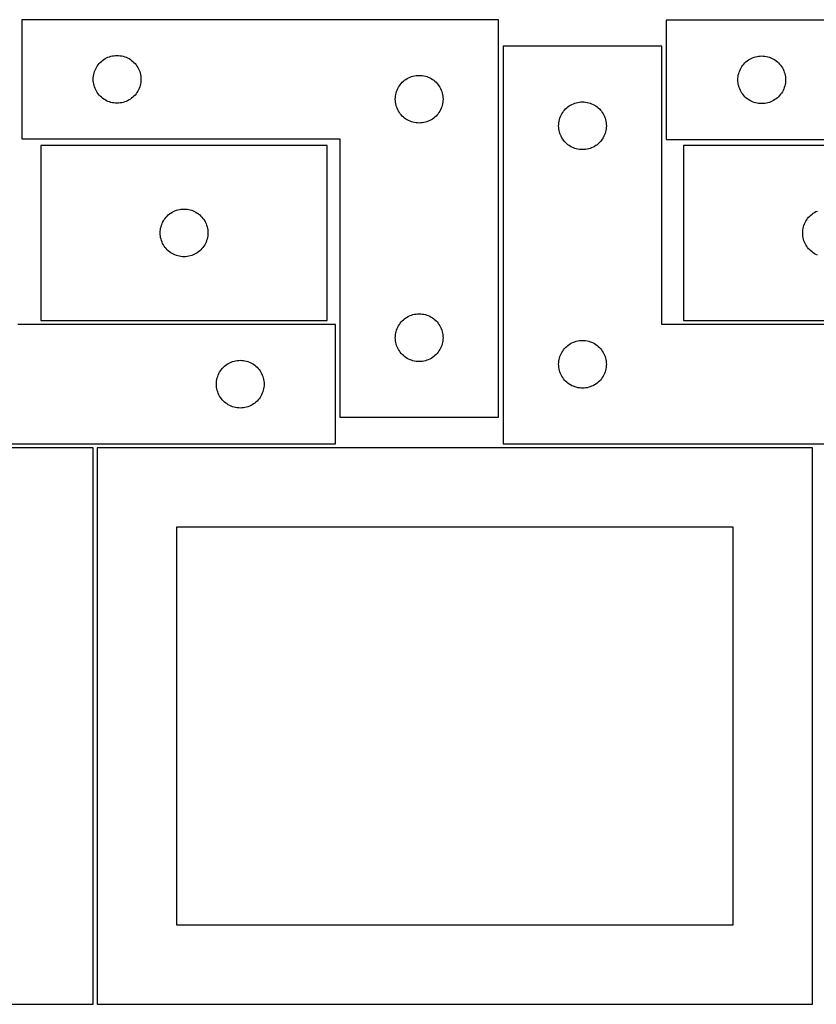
# Model space of a CAD drawing. Header units: millimetres. Extents: x 7 to 1243, y 7 to 2493.
# Tile 12 of 21: x 249 to 549, y 2122 to 2493. Entities that reach past the tile are written whole.
import ezdxf

# ---------------------------------------------------------------- set-up
doc = ezdxf.new("R2010")
doc.units = ezdxf.units.MM
doc.layers.add('CUT', color=7, linetype='CONTINUOUS', true_color=0x000000)

msp = doc.modelspace()

# ---------------------------------------------------------------- linework, layer by layer
at = {"layer": 'CUT'}
for p, q in [((429.563564, 2493.284947), (249.563564, 2493.284947)), ((249.563564, 2493.284947), (249.563564, 2448.284947)), ((429.563564, 2343.284947), (429.563564, 2493.284947)), ((672.840542, 2493.099888), (492.840542, 2493.099888)), ((492.840542, 2493.099888), (492.840542, 2448.099888)), ((491.20169, 2483.251496), (431.20169, 2483.251496)), ((431.20169, 2483.251496), (431.20169, 2333.251496)), ((491.20169, 2378.251496), (491.20169, 2483.251496)), ((280.084711, 2477.925127), (280.563432, 2478.268174)), ((280.563432, 2478.268174), (281.063564, 2478.579176)), ((281.063564, 2478.579176), (281.582966, 2478.856802)), ((281.582966, 2478.856802), (282.119413, 2479.099863)), ((282.119413, 2479.099863), (282.670609, 2479.307318)), ((282.670609, 2479.307318), (283.234193, 2479.478279)), ((283.234193, 2479.478279), (283.807751, 2479.612015)), ((283.807751, 2479.612015), (284.388828, 2479.707951)), ((284.388828, 2479.707951), (284.974936, 2479.765677)), ((284.974936, 2479.765677), (285.563564, 2479.784947)), ((285.563564, 2479.784947), (286.152192, 2479.765677)), ((286.152192, 2479.765677), (286.7383, 2479.707951)), ((286.7383, 2479.707951), (287.319377, 2479.612015)), ((287.319377, 2479.612015), (287.892936, 2479.478279)), ((287.892936, 2479.478279), (288.456519, 2479.307318)), ((288.456519, 2479.307318), (289.007715, 2479.099863)), ((289.007715, 2479.099863), (289.544162, 2478.856802)), ((289.544162, 2478.856802), (290.063564, 2478.579176)), ((290.063564, 2478.579176), (290.563696, 2478.268174)), ((290.563696, 2478.268174), (291.042417, 2477.925127)), ((523.84041, 2478.083115), (524.340542, 2478.394117)), ((524.340542, 2478.394117), (524.859943, 2478.671743)), ((524.859943, 2478.671743), (525.396391, 2478.914804)), ((525.396391, 2478.914804), (525.947586, 2479.12226)), ((525.947586, 2479.12226), (526.51117, 2479.293221)), ((526.51117, 2479.293221), (527.084729, 2479.426956)), ((527.084729, 2479.426956), (527.665806, 2479.522892)), ((527.665806, 2479.522892), (528.251913, 2479.580619)), ((528.251913, 2479.580619), (528.840542, 2479.599888)), ((528.840542, 2479.599888), (529.42917, 2479.580619)), ((529.42917, 2479.580619), (530.015277, 2479.522892)), ((530.015277, 2479.522892), (530.596355, 2479.426956)), ((530.596355, 2479.426956), (531.169913, 2479.293221)), ((531.169913, 2479.293221), (531.733497, 2479.12226)), ((531.733497, 2479.12226), (532.284693, 2478.914804)), ((532.284693, 2478.914804), (532.82114, 2478.671743)), ((532.82114, 2478.671743), (533.340542, 2478.394117)), ((533.340542, 2478.394117), (533.840674, 2478.083115)), ((277.248648, 2474.229098), (277.491709, 2474.765545)), ((277.491709, 2474.765545), (277.769335, 2475.284947)), ((277.769335, 2475.284947), (278.080338, 2475.785079)), ((278.080338, 2475.785079), (278.423384, 2476.2638)), ((278.423384, 2476.2638), (278.797006, 2476.719059)), ((278.797006, 2476.719059), (279.199603, 2477.148908)), ((279.199603, 2477.148908), (279.629452, 2477.551505)), ((279.629452, 2477.551505), (280.084711, 2477.925127)), ((291.042417, 2477.925127), (291.497676, 2477.551505)), ((291.497676, 2477.551505), (291.927525, 2477.148908)), ((291.927525, 2477.148908), (292.330122, 2476.719059)), ((292.330122, 2476.719059), (292.703744, 2476.2638)), ((292.703744, 2476.2638), (293.046791, 2475.785079)), ((293.046791, 2475.785079), (293.357793, 2475.284947)), ((293.357793, 2475.284947), (293.635419, 2474.765545)), ((293.635419, 2474.765545), (293.87848, 2474.229098)), ((520.525626, 2474.044039), (520.768687, 2474.580487)), ((520.768687, 2474.580487), (521.046313, 2475.099888)), ((521.046313, 2475.099888), (521.357315, 2475.600021)), ((521.357315, 2475.600021), (521.700362, 2476.078741)), ((521.700362, 2476.078741), (522.073983, 2476.534001)), ((522.073983, 2476.534001), (522.476581, 2476.963849)), ((522.476581, 2476.963849), (522.906429, 2477.366447)), ((522.906429, 2477.366447), (523.361689, 2477.740068)), ((523.361689, 2477.740068), (523.84041, 2478.083115)), ((533.840674, 2478.083115), (534.319394, 2477.740068)), ((534.319394, 2477.740068), (534.774654, 2477.366447)), ((534.774654, 2477.366447), (535.204503, 2476.963849)), ((535.204503, 2476.963849), (535.6071, 2476.534001)), ((535.6071, 2476.534001), (535.980722, 2476.078741)), ((535.980722, 2476.078741), (536.323768, 2475.600021)), ((536.323768, 2475.600021), (536.63477, 2475.099888)), ((536.63477, 2475.099888), (536.912396, 2474.580487)), ((536.912396, 2474.580487), (537.155457, 2474.044039)), ((276.563564, 2470.784947), (276.582834, 2471.373575)), ((276.582834, 2471.373575), (276.64056, 2471.959683)), ((276.64056, 2471.959683), (276.736497, 2472.54076)), ((276.736497, 2472.54076), (276.870232, 2473.114318)), ((276.870232, 2473.114318), (277.041193, 2473.677902)), ((277.041193, 2473.677902), (277.248648, 2474.229098)), ((293.87848, 2474.229098), (294.085935, 2473.677902)), ((294.085935, 2473.677902), (294.256897, 2473.114318)), ((294.256897, 2473.114318), (294.390632, 2472.54076)), ((294.390632, 2472.54076), (294.486568, 2471.959683)), ((294.486568, 2471.959683), (294.544294, 2471.373575)), ((294.544294, 2471.373575), (294.563564, 2470.784947)), ((394.563432, 2470.768174), (395.063564, 2471.079176)), ((395.063564, 2471.079176), (395.582966, 2471.356802)), ((395.582966, 2471.356802), (396.119413, 2471.599863)), ((396.119413, 2471.599863), (396.670609, 2471.807318)), ((396.670609, 2471.807318), (397.234193, 2471.978279)), ((397.234193, 2471.978279), (397.807751, 2472.112015)), ((397.807751, 2472.112015), (398.388828, 2472.207951)), ((398.388828, 2472.207951), (398.974936, 2472.265677)), ((398.974936, 2472.265677), (399.563564, 2472.284947)), ((399.563564, 2472.284947), (400.152192, 2472.265677)), ((400.152192, 2472.265677), (400.7383, 2472.207951)), ((400.7383, 2472.207951), (401.319377, 2472.112015)), ((401.319377, 2472.112015), (401.892936, 2471.978279)), ((401.892936, 2471.978279), (402.456519, 2471.807318)), ((402.456519, 2471.807318), (403.007715, 2471.599863)), ((403.007715, 2471.599863), (403.544162, 2471.356802)), ((403.544162, 2471.356802), (404.063564, 2471.079176)), ((404.063564, 2471.079176), (404.563696, 2470.768174)), ((519.840542, 2470.599888), (519.859811, 2471.188517)), ((519.859811, 2471.188517), (519.917538, 2471.774624)), ((519.917538, 2471.774624), (520.013474, 2472.355701)), ((520.013474, 2472.355701), (520.147209, 2472.92926)), ((520.147209, 2472.92926), (520.31817, 2473.492844)), ((520.31817, 2473.492844), (520.525626, 2474.044039)), ((537.155457, 2474.044039), (537.362913, 2473.492844)), ((537.362913, 2473.492844), (537.533874, 2472.92926)), ((537.533874, 2472.92926), (537.667609, 2472.355701)), ((537.667609, 2472.355701), (537.763545, 2471.774624)), ((537.763545, 2471.774624), (537.821272, 2471.188517)), ((537.821272, 2471.188517), (537.840542, 2470.599888)), ((276.582834, 2470.196319), (276.563564, 2470.784947)), ((276.64056, 2469.610211), (276.582834, 2470.196319)), ((276.736497, 2469.029134), (276.64056, 2469.610211)), ((276.870232, 2468.455576), (276.736497, 2469.029134)), ((277.041193, 2467.891992), (276.870232, 2468.455576)), ((277.248648, 2467.340796), (277.041193, 2467.891992)), ((277.491709, 2466.804349), (277.248648, 2467.340796)), ((293.87848, 2467.340796), (293.635419, 2466.804349)), ((294.085935, 2467.891992), (293.87848, 2467.340796)), ((294.256897, 2468.455576), (294.085935, 2467.891992)), ((294.390632, 2469.029134), (294.256897, 2468.455576)), ((294.486568, 2469.610211), (294.390632, 2469.029134)), ((294.544294, 2470.196319), (294.486568, 2469.610211)), ((294.563564, 2470.784947), (294.544294, 2470.196319)), ((391.248648, 2466.729098), (391.491709, 2467.265545)), ((391.491709, 2467.265545), (391.769335, 2467.784947)), ((391.769335, 2467.784947), (392.080338, 2468.285079)), ((392.080338, 2468.285079), (392.423384, 2468.7638)), ((392.423384, 2468.7638), (392.797006, 2469.219059)), ((392.797006, 2469.219059), (393.199603, 2469.648908)), ((393.199603, 2469.648908), (393.629452, 2470.051505)), ((393.629452, 2470.051505), (394.084711, 2470.425127)), ((394.084711, 2470.425127), (394.563432, 2470.768174)), ((404.563696, 2470.768174), (405.042417, 2470.425127)), ((405.042417, 2470.425127), (405.497676, 2470.051505)), ((405.497676, 2470.051505), (405.927525, 2469.648908)), ((405.927525, 2469.648908), (406.330122, 2469.219059)), ((406.330122, 2469.219059), (406.703744, 2468.7638)), ((406.703744, 2468.7638), (407.046791, 2468.285079)), ((407.046791, 2468.285079), (407.357793, 2467.784947)), ((407.357793, 2467.784947), (407.635419, 2467.265545)), ((407.635419, 2467.265545), (407.87848, 2466.729098)), ((519.859811, 2470.01126), (519.840542, 2470.599888)), ((519.917538, 2469.425153), (519.859811, 2470.01126)), ((520.013474, 2468.844076), (519.917538, 2469.425153)), ((520.147209, 2468.270517), (520.013474, 2468.844076)), ((520.31817, 2467.706933), (520.147209, 2468.270517)), ((520.525626, 2467.155738), (520.31817, 2467.706933)), ((520.768687, 2466.61929), (520.525626, 2467.155738)), ((537.155457, 2467.155738), (536.912396, 2466.61929)), ((537.362913, 2467.706933), (537.155457, 2467.155738)), ((537.533874, 2468.270517), (537.362913, 2467.706933)), ((537.667609, 2468.844076), (537.533874, 2468.270517)), ((537.763545, 2469.425153), (537.667609, 2468.844076)), ((537.821272, 2470.01126), (537.763545, 2469.425153)), ((537.840542, 2470.599888), (537.821272, 2470.01126)), ((277.769335, 2466.284947), (277.491709, 2466.804349)), ((278.080338, 2465.784815), (277.769335, 2466.284947)), ((278.423384, 2465.306094), (278.080338, 2465.784815)), ((278.797006, 2464.850835), (278.423384, 2465.306094)), ((279.199603, 2464.420986), (278.797006, 2464.850835)), ((279.629452, 2464.018389), (279.199603, 2464.420986)), ((280.084711, 2463.644767), (279.629452, 2464.018389)), ((280.563432, 2463.301721), (280.084711, 2463.644767)), ((291.042417, 2463.644767), (290.563696, 2463.301721)), ((291.497676, 2464.018389), (291.042417, 2463.644767)), ((291.927525, 2464.420986), (291.497676, 2464.018389)), ((292.330122, 2464.850835), (291.927525, 2464.420986)), ((292.703744, 2465.306094), (292.330122, 2464.850835)), ((293.046791, 2465.784815), (292.703744, 2465.306094)), ((293.357793, 2466.284947), (293.046791, 2465.784815)), ((293.635419, 2466.804349), (293.357793, 2466.284947)), ((390.563564, 2463.284947), (390.582834, 2463.873575)), ((390.582834, 2463.873575), (390.64056, 2464.459683)), ((390.64056, 2464.459683), (390.736497, 2465.04076)), ((390.736497, 2465.04076), (390.870232, 2465.614318)), ((390.870232, 2465.614318), (391.041193, 2466.177902)), ((391.041193, 2466.177902), (391.248648, 2466.729098)), ((407.87848, 2466.729098), (408.085935, 2466.177902)), ((408.085935, 2466.177902), (408.256897, 2465.614318)), ((408.256897, 2465.614318), (408.390632, 2465.04076)), ((408.390632, 2465.04076), (408.486568, 2464.459683)), ((408.486568, 2464.459683), (408.544294, 2463.873575)), ((408.544294, 2463.873575), (408.563564, 2463.284947)), ((521.046313, 2466.099888), (520.768687, 2466.61929)), ((521.357315, 2465.599756), (521.046313, 2466.099888)), ((521.700362, 2465.121036), (521.357315, 2465.599756)), ((522.073983, 2464.665776), (521.700362, 2465.121036)), ((522.476581, 2464.235927), (522.073983, 2464.665776)), ((522.906429, 2463.83333), (522.476581, 2464.235927)), ((523.361689, 2463.459708), (522.906429, 2463.83333)), ((523.84041, 2463.116662), (523.361689, 2463.459708)), ((534.319394, 2463.459708), (533.840674, 2463.116662)), ((534.774654, 2463.83333), (534.319394, 2463.459708)), ((535.204503, 2464.235927), (534.774654, 2463.83333)), ((535.6071, 2464.665776), (535.204503, 2464.235927)), ((535.980722, 2465.121036), (535.6071, 2464.665776)), ((536.323768, 2465.599756), (535.980722, 2465.121036)), ((536.63477, 2466.099888), (536.323768, 2465.599756)), ((536.912396, 2466.61929), (536.63477, 2466.099888)), ((281.063564, 2462.990718), (280.563432, 2463.301721)), ((281.582966, 2462.713092), (281.063564, 2462.990718)), ((282.119413, 2462.470031), (281.582966, 2462.713092)), ((282.670609, 2462.262576), (282.119413, 2462.470031)), ((283.234193, 2462.091615), (282.670609, 2462.262576)), ((283.807751, 2461.957879), (283.234193, 2462.091615)), ((284.388828, 2461.861943), (283.807751, 2461.957879)), ((284.974936, 2461.804217), (284.388828, 2461.861943)), ((285.563564, 2461.784947), (284.974936, 2461.804217)), ((286.152192, 2461.804217), (285.563564, 2461.784947)), ((286.7383, 2461.861943), (286.152192, 2461.804217)), ((287.319377, 2461.957879), (286.7383, 2461.861943)), ((287.892936, 2462.091615), (287.319377, 2461.957879)), ((288.456519, 2462.262576), (287.892936, 2462.091615)), ((289.007715, 2462.470031), (288.456519, 2462.262576)), ((289.544162, 2462.713092), (289.007715, 2462.470031)), ((290.063564, 2462.990718), (289.544162, 2462.713092)), ((290.563696, 2463.301721), (290.063564, 2462.990718)), ((390.582834, 2462.696319), (390.563564, 2463.284947)), ((390.64056, 2462.110211), (390.582834, 2462.696319)), ((390.736497, 2461.529134), (390.64056, 2462.110211)), ((390.870232, 2460.955576), (390.736497, 2461.529134)), ((391.041193, 2460.391992), (390.870232, 2460.955576)), ((391.248648, 2459.840796), (391.041193, 2460.391992)), ((391.491709, 2459.304349), (391.248648, 2459.840796)), ((407.87848, 2459.840796), (407.635419, 2459.304349)), ((408.085935, 2460.391992), (407.87848, 2459.840796)), ((408.256897, 2460.955576), (408.085935, 2460.391992)), ((408.390632, 2461.529134), (408.256897, 2460.955576)), ((408.486568, 2462.110211), (408.390632, 2461.529134)), ((408.544294, 2462.696319), (408.486568, 2462.110211)), ((408.563564, 2463.284947), (408.544294, 2462.696319)), ((454.837729, 2459.615457), (455.267577, 2460.018054)), ((455.267577, 2460.018054), (455.722837, 2460.391676)), ((455.722837, 2460.391676), (456.201558, 2460.734723)), ((456.201558, 2460.734723), (456.70169, 2461.045725)), ((456.70169, 2461.045725), (457.221092, 2461.323351)), ((457.221092, 2461.323351), (457.757539, 2461.566412)), ((457.757539, 2461.566412), (458.308735, 2461.773867)), ((458.308735, 2461.773867), (458.872318, 2461.944829)), ((458.872318, 2461.944829), (459.445877, 2462.078564)), ((459.445877, 2462.078564), (460.026954, 2462.1745)), ((460.026954, 2462.1745), (460.613062, 2462.232227)), ((460.613062, 2462.232227), (461.20169, 2462.251496)), ((461.20169, 2462.251496), (461.790318, 2462.232227)), ((461.790318, 2462.232227), (462.376425, 2462.1745)), ((462.376425, 2462.1745), (462.957503, 2462.078564)), ((462.957503, 2462.078564), (463.531061, 2461.944829)), ((463.531061, 2461.944829), (464.094645, 2461.773867)), ((464.094645, 2461.773867), (464.645841, 2461.566412)), ((464.645841, 2461.566412), (465.182288, 2461.323351)), ((465.182288, 2461.323351), (465.70169, 2461.045725)), ((465.70169, 2461.045725), (466.201822, 2460.734723)), ((466.201822, 2460.734723), (466.680543, 2460.391676)), ((466.680543, 2460.391676), (467.135802, 2460.018054)), ((467.135802, 2460.018054), (467.565651, 2459.615457)), ((524.340542, 2462.80566), (523.84041, 2463.116662)), ((524.859943, 2462.528034), (524.340542, 2462.80566)), ((525.396391, 2462.284973), (524.859943, 2462.528034)), ((525.947586, 2462.077517), (525.396391, 2462.284973)), ((526.51117, 2461.906556), (525.947586, 2462.077517)), ((527.084729, 2461.772821), (526.51117, 2461.906556)), ((527.665806, 2461.676885), (527.084729, 2461.772821)), ((528.251913, 2461.619158), (527.665806, 2461.676885)), ((528.840542, 2461.599888), (528.251913, 2461.619158)), ((529.42917, 2461.619158), (528.840542, 2461.599888)), ((530.015277, 2461.676885), (529.42917, 2461.619158)), ((530.596355, 2461.772821), (530.015277, 2461.676885)), ((531.169913, 2461.906556), (530.596355, 2461.772821)), ((531.733497, 2462.077517), (531.169913, 2461.906556)), ((532.284693, 2462.284973), (531.733497, 2462.077517)), ((532.82114, 2462.528034), (532.284693, 2462.284973)), ((533.340542, 2462.80566), (532.82114, 2462.528034)), ((533.840674, 2463.116662), (533.340542, 2462.80566)), ((391.769335, 2458.784947), (391.491709, 2459.304349)), ((392.080338, 2458.284815), (391.769335, 2458.784947)), ((392.423384, 2457.806094), (392.080338, 2458.284815)), ((392.797006, 2457.350835), (392.423384, 2457.806094)), ((393.199603, 2456.920986), (392.797006, 2457.350835)), ((393.629452, 2456.518389), (393.199603, 2456.920986)), ((394.084711, 2456.144767), (393.629452, 2456.518389)), ((394.563432, 2455.801721), (394.084711, 2456.144767)), ((405.042417, 2456.144767), (404.563696, 2455.801721)), ((405.497676, 2456.518389), (405.042417, 2456.144767)), ((405.927525, 2456.920986), (405.497676, 2456.518389)), ((406.330122, 2457.350835), (405.927525, 2456.920986)), ((406.703744, 2457.806094), (406.330122, 2457.350835)), ((407.046791, 2458.284815), (406.703744, 2457.806094)), ((407.357793, 2458.784947), (407.046791, 2458.284815)), ((407.635419, 2459.304349), (407.357793, 2458.784947)), ((452.508357, 2455.580868), (452.679319, 2456.144451)), ((452.679319, 2456.144451), (452.886774, 2456.695647)), ((452.886774, 2456.695647), (453.129835, 2457.232094)), ((453.129835, 2457.232094), (453.407461, 2457.751496)), ((453.407461, 2457.751496), (453.718463, 2458.251628)), ((453.718463, 2458.251628), (454.06151, 2458.730349)), ((454.06151, 2458.730349), (454.435131, 2459.185609)), ((454.435131, 2459.185609), (454.837729, 2459.615457)), ((467.565651, 2459.615457), (467.968248, 2459.185609)), ((467.968248, 2459.185609), (468.34187, 2458.730349)), ((468.34187, 2458.730349), (468.684916, 2458.251628)), ((468.684916, 2458.251628), (468.995918, 2457.751496)), ((468.995918, 2457.751496), (469.273544, 2457.232094)), ((469.273544, 2457.232094), (469.516606, 2456.695647)), ((469.516606, 2456.695647), (469.724061, 2456.144451)), ((469.724061, 2456.144451), (469.895022, 2455.580868)), ((395.063564, 2455.490718), (394.563432, 2455.801721)), ((395.582966, 2455.213092), (395.063564, 2455.490718)), ((396.119413, 2454.970031), (395.582966, 2455.213092)), ((396.670609, 2454.762576), (396.119413, 2454.970031)), ((397.234193, 2454.591615), (396.670609, 2454.762576)), ((397.807751, 2454.457879), (397.234193, 2454.591615)), ((398.388828, 2454.361943), (397.807751, 2454.457879)), ((398.974936, 2454.304217), (398.388828, 2454.361943)), ((399.563564, 2454.284947), (398.974936, 2454.304217)), ((400.152192, 2454.304217), (399.563564, 2454.284947)), ((400.7383, 2454.361943), (400.152192, 2454.304217)), ((401.319377, 2454.457879), (400.7383, 2454.361943)), ((401.892936, 2454.591615), (401.319377, 2454.457879)), ((402.456519, 2454.762576), (401.892936, 2454.591615)), ((403.007715, 2454.970031), (402.456519, 2454.762576)), ((403.544162, 2455.213092), (403.007715, 2454.970031)), ((404.063564, 2455.490718), (403.544162, 2455.213092)), ((404.563696, 2455.801721), (404.063564, 2455.490718)), ((452.20169, 2453.251496), (452.220959, 2453.840124)), ((452.220959, 2452.662868), (452.20169, 2453.251496)), ((452.220959, 2453.840124), (452.278686, 2454.426232)), ((452.278686, 2452.07676), (452.220959, 2452.662868)), ((452.278686, 2454.426232), (452.374622, 2455.007309)), ((452.374622, 2455.007309), (452.508357, 2455.580868)), ((469.895022, 2455.580868), (470.028757, 2455.007309)), ((470.028757, 2455.007309), (470.124693, 2454.426232)), ((470.124693, 2454.426232), (470.18242, 2453.840124)), ((470.18242, 2452.662868), (470.124693, 2452.07676)), ((470.18242, 2453.840124), (470.20169, 2453.251496)), ((470.20169, 2453.251496), (470.18242, 2452.662868)), ((452.374622, 2451.495683), (452.278686, 2452.07676)), ((452.508357, 2450.922125), (452.374622, 2451.495683)), ((452.679319, 2450.358541), (452.508357, 2450.922125)), ((452.886774, 2449.807345), (452.679319, 2450.358541)), ((453.129835, 2449.270898), (452.886774, 2449.807345)), ((453.407461, 2448.751496), (453.129835, 2449.270898)), ((453.718463, 2448.251364), (453.407461, 2448.751496)), ((468.995918, 2448.751496), (468.684916, 2448.251364)), ((469.273544, 2449.270898), (468.995918, 2448.751496)), ((469.516606, 2449.807345), (469.273544, 2449.270898)), ((469.724061, 2450.358541), (469.516606, 2449.807345)), ((469.895022, 2450.922125), (469.724061, 2450.358541)), ((470.028757, 2451.495683), (469.895022, 2450.922125)), ((470.124693, 2452.07676), (470.028757, 2451.495683)), ((249.563564, 2448.284947), (369.563564, 2448.284947)), ((364.827786, 2445.833286), (256.827786, 2445.833286)), ((256.827786, 2445.833286), (256.827786, 2379.833286)), ((364.827786, 2379.833286), (364.827786, 2445.833286)), ((369.563564, 2448.284947), (369.563564, 2343.284947)), ((454.06151, 2447.772643), (453.718463, 2448.251364)), ((454.435131, 2447.317384), (454.06151, 2447.772643)), ((454.837729, 2446.887535), (454.435131, 2447.317384)), ((455.267577, 2446.484938), (454.837729, 2446.887535)), ((455.722837, 2446.111316), (455.267577, 2446.484938)), ((456.201558, 2445.76827), (455.722837, 2446.111316)), ((456.70169, 2445.457268), (456.201558, 2445.76827)), ((457.221092, 2445.179642), (456.70169, 2445.457268)), ((457.757539, 2444.93658), (457.221092, 2445.179642)), ((458.308735, 2444.729125), (457.757539, 2444.93658)), ((464.645841, 2444.93658), (464.094645, 2444.729125)), ((465.182288, 2445.179642), (464.645841, 2444.93658)), ((465.70169, 2445.457268), (465.182288, 2445.179642)), ((466.201822, 2445.76827), (465.70169, 2445.457268)), ((466.680543, 2446.111316), (466.201822, 2445.76827)), ((467.135802, 2446.484938), (466.680543, 2446.111316)), ((467.565651, 2446.887535), (467.135802, 2446.484938)), ((467.968248, 2447.317384), (467.565651, 2446.887535)), ((468.34187, 2447.772643), (467.968248, 2447.317384)), ((468.684916, 2448.251364), (468.34187, 2447.772643)), ((492.840542, 2448.099888), (612.840542, 2448.099888)), ((607.300688, 2445.776155), (499.300688, 2445.776155)), ((499.300688, 2445.776155), (499.300688, 2379.776155)), ((458.872318, 2444.558164), (458.308735, 2444.729125)), ((459.445877, 2444.424429), (458.872318, 2444.558164)), ((460.026954, 2444.328492), (459.445877, 2444.424429)), ((460.613062, 2444.270766), (460.026954, 2444.328492)), ((461.20169, 2444.251496), (460.613062, 2444.270766)), ((461.790318, 2444.270766), (461.20169, 2444.251496)), ((462.376425, 2444.328492), (461.790318, 2444.270766)), ((462.957503, 2444.424429), (462.376425, 2444.328492)), ((463.531061, 2444.558164), (462.957503, 2444.424429)), ((464.094645, 2444.729125), (463.531061, 2444.558164)), ((304.061228, 2418.767399), (304.463825, 2419.197247)), ((304.463825, 2419.197247), (304.893674, 2419.599845)), ((304.893674, 2419.599845), (305.348933, 2419.973466)), ((305.348933, 2419.973466), (305.827654, 2420.316513)), ((305.827654, 2420.316513), (306.327786, 2420.627515)), ((306.327786, 2420.627515), (306.847188, 2420.905141)), ((306.847188, 2420.905141), (307.383635, 2421.148202)), ((307.383635, 2421.148202), (307.934831, 2421.355658)), ((307.934831, 2421.355658), (308.498415, 2421.526619)), ((308.498415, 2421.526619), (309.071973, 2421.660354)), ((309.071973, 2421.660354), (309.653051, 2421.75629)), ((309.653051, 2421.75629), (310.239158, 2421.814017)), ((310.239158, 2421.814017), (310.827786, 2421.833286)), ((310.827786, 2421.833286), (311.416414, 2421.814017)), ((311.416414, 2421.814017), (312.002522, 2421.75629)), ((312.002522, 2421.75629), (312.583599, 2421.660354)), ((312.583599, 2421.660354), (313.157158, 2421.526619)), ((313.157158, 2421.526619), (313.720741, 2421.355658)), ((313.720741, 2421.355658), (314.271937, 2421.148202)), ((314.271937, 2421.148202), (314.808384, 2420.905141)), ((314.808384, 2420.905141), (315.327786, 2420.627515)), ((315.327786, 2420.627515), (315.827918, 2420.316513)), ((315.827918, 2420.316513), (316.306639, 2419.973466)), ((316.306639, 2419.973466), (316.761899, 2419.599845)), ((316.761899, 2419.599845), (317.191747, 2419.197247)), ((317.191747, 2419.197247), (317.594345, 2418.767399)), ((546.53413, 2418.710267), (546.936727, 2419.140116)), ((546.936727, 2419.140116), (547.366576, 2419.542713)), ((547.366576, 2419.542713), (547.821836, 2419.916335)), ((547.821836, 2419.916335), (548.300556, 2420.259381)), ((548.300556, 2420.259381), (548.800688, 2420.570383)), ((548.800688, 2420.570383), (549.32009, 2420.848009)), ((549.32009, 2420.848009), (549.856538, 2421.09107)), ((302.000719, 2414.589099), (302.134454, 2415.162658)), ((302.134454, 2415.162658), (302.305415, 2415.726242)), ((302.305415, 2415.726242), (302.51287, 2416.277437)), ((302.51287, 2416.277437), (302.755932, 2416.813885)), ((302.755932, 2416.813885), (303.033558, 2417.333286)), ((303.033558, 2417.333286), (303.34456, 2417.833419)), ((303.34456, 2417.833419), (303.687606, 2418.312139)), ((303.687606, 2418.312139), (304.061228, 2418.767399)), ((317.594345, 2418.767399), (317.967966, 2418.312139)), ((317.967966, 2418.312139), (318.311013, 2417.833419)), ((318.311013, 2417.833419), (318.622015, 2417.333286)), ((318.622015, 2417.333286), (318.899641, 2416.813885)), ((318.899641, 2416.813885), (319.142702, 2416.277437)), ((319.142702, 2416.277437), (319.350157, 2415.726242)), ((319.350157, 2415.726242), (319.521119, 2415.162658)), ((319.521119, 2415.162658), (319.654854, 2414.589099)), ((544.473621, 2414.531967), (544.607356, 2415.105526)), ((544.607356, 2415.105526), (544.778317, 2415.66911)), ((544.778317, 2415.66911), (544.985773, 2416.220305)), ((544.985773, 2416.220305), (545.228834, 2416.756753)), ((545.228834, 2416.756753), (545.50646, 2417.276155)), ((545.50646, 2417.276155), (545.817462, 2417.776287)), ((545.817462, 2417.776287), (546.160508, 2418.255007)), ((546.160508, 2418.255007), (546.53413, 2418.710267)), ((301.827786, 2412.833286), (301.847056, 2413.421915)), ((301.847056, 2412.244658), (301.827786, 2412.833286)), ((301.847056, 2413.421915), (301.904783, 2414.008022)), ((301.904783, 2411.658551), (301.847056, 2412.244658)), ((301.904783, 2414.008022), (302.000719, 2414.589099)), ((302.000719, 2411.077474), (301.904783, 2411.658551)), ((319.654854, 2414.589099), (319.75079, 2414.008022)), ((319.75079, 2411.658551), (319.654854, 2411.077474)), ((319.75079, 2414.008022), (319.808517, 2413.421915)), ((319.808517, 2412.244658), (319.75079, 2411.658551)), ((319.808517, 2413.421915), (319.827786, 2412.833286)), ((319.827786, 2412.833286), (319.808517, 2412.244658)), ((544.300688, 2412.776155), (544.319958, 2413.364783)), ((544.319958, 2412.187526), (544.300688, 2412.776155)), ((544.319958, 2413.364783), (544.377685, 2413.95089)), ((544.377685, 2411.601419), (544.319958, 2412.187526)), ((544.377685, 2413.95089), (544.473621, 2414.531967)), ((544.473621, 2411.020342), (544.377685, 2411.601419)), ((302.134454, 2410.503915), (302.000719, 2411.077474)), ((302.305415, 2409.940331), (302.134454, 2410.503915)), ((302.51287, 2409.389136), (302.305415, 2409.940331)), ((302.755932, 2408.852688), (302.51287, 2409.389136)), ((303.033558, 2408.333286), (302.755932, 2408.852688)), ((303.34456, 2407.833154), (303.033558, 2408.333286)), ((303.687606, 2407.354434), (303.34456, 2407.833154)), ((318.311013, 2407.833154), (317.967966, 2407.354434)), ((318.622015, 2408.333286), (318.311013, 2407.833154)), ((318.899641, 2408.852688), (318.622015, 2408.333286)), ((319.142702, 2409.389136), (318.899641, 2408.852688)), ((319.350157, 2409.940331), (319.142702, 2409.389136)), ((319.521119, 2410.503915), (319.350157, 2409.940331)), ((319.654854, 2411.077474), (319.521119, 2410.503915)), ((544.607356, 2410.446783), (544.473621, 2411.020342)), ((544.778317, 2409.883199), (544.607356, 2410.446783)), ((544.985773, 2409.332004), (544.778317, 2409.883199)), ((545.228834, 2408.795556), (544.985773, 2409.332004)), ((545.50646, 2408.276155), (545.228834, 2408.795556)), ((545.817462, 2407.776022), (545.50646, 2408.276155)), ((546.160508, 2407.297302), (545.817462, 2407.776022)), ((304.061228, 2406.899174), (303.687606, 2407.354434)), ((304.463825, 2406.469325), (304.061228, 2406.899174)), ((304.893674, 2406.066728), (304.463825, 2406.469325)), ((305.348933, 2405.693106), (304.893674, 2406.066728)), ((305.827654, 2405.35006), (305.348933, 2405.693106)), ((306.327786, 2405.039058), (305.827654, 2405.35006)), ((306.847188, 2404.761432), (306.327786, 2405.039058)), ((307.383635, 2404.518371), (306.847188, 2404.761432)), ((307.934831, 2404.310915), (307.383635, 2404.518371)), ((308.498415, 2404.139954), (307.934831, 2404.310915)), ((309.071973, 2404.006219), (308.498415, 2404.139954)), ((309.653051, 2403.910283), (309.071973, 2404.006219)), ((312.583599, 2404.006219), (312.002522, 2403.910283)), ((313.157158, 2404.139954), (312.583599, 2404.006219)), ((313.720741, 2404.310915), (313.157158, 2404.139954)), ((314.271937, 2404.518371), (313.720741, 2404.310915)), ((314.808384, 2404.761432), (314.271937, 2404.518371)), ((315.327786, 2405.039058), (314.808384, 2404.761432)), ((315.827918, 2405.35006), (315.327786, 2405.039058)), ((316.306639, 2405.693106), (315.827918, 2405.35006)), ((316.761899, 2406.066728), (316.306639, 2405.693106)), ((317.191747, 2406.469325), (316.761899, 2406.066728)), ((317.594345, 2406.899174), (317.191747, 2406.469325)), ((317.967966, 2407.354434), (317.594345, 2406.899174)), ((546.53413, 2406.842042), (546.160508, 2407.297302)), ((546.936727, 2406.412193), (546.53413, 2406.842042)), ((547.366576, 2406.009596), (546.936727, 2406.412193)), ((547.821836, 2405.635974), (547.366576, 2406.009596)), ((548.300556, 2405.292928), (547.821836, 2405.635974)), ((548.800688, 2404.981926), (548.300556, 2405.292928)), ((549.32009, 2404.7043), (548.800688, 2404.981926)), ((549.856538, 2404.461239), (549.32009, 2404.7043)), ((310.239158, 2403.852556), (309.653051, 2403.910283)), ((310.827786, 2403.833286), (310.239158, 2403.852556)), ((311.416414, 2403.852556), (310.827786, 2403.833286)), ((312.002522, 2403.910283), (311.416414, 2403.852556)), ((396.119413, 2381.599863), (396.670609, 2381.807318)), ((396.670609, 2381.807318), (397.234193, 2381.978279)), ((397.234193, 2381.978279), (397.807751, 2382.112015)), ((397.807751, 2382.112015), (398.388828, 2382.207951)), ((398.388828, 2382.207951), (398.974936, 2382.265677)), ((398.974936, 2382.265677), (399.563564, 2382.284947)), ((399.563564, 2382.284947), (400.152192, 2382.265677)), ((400.152192, 2382.265677), (400.7383, 2382.207951)), ((400.7383, 2382.207951), (401.319377, 2382.112015)), ((401.319377, 2382.112015), (401.892936, 2381.978279)), ((401.892936, 2381.978279), (402.456519, 2381.807318)), ((402.456519, 2381.807318), (403.007715, 2381.599863)), ((368.041961, 2378.251496), (248.041961, 2378.251496)), ((256.827786, 2379.833286), (364.827786, 2379.833286)), ((368.041961, 2333.251496), (368.041961, 2378.251496)), ((391.769335, 2377.784947), (392.080338, 2378.285079)), ((392.080338, 2378.285079), (392.423384, 2378.7638)), ((392.423384, 2378.7638), (392.797006, 2379.219059)), ((392.797006, 2379.219059), (393.199603, 2379.648908)), ((393.199603, 2379.648908), (393.629452, 2380.051505)), ((393.629452, 2380.051505), (394.084711, 2380.425127)), ((394.084711, 2380.425127), (394.563432, 2380.768174)), ((394.563432, 2380.768174), (395.063564, 2381.079176)), ((395.063564, 2381.079176), (395.582966, 2381.356802)), ((395.582966, 2381.356802), (396.119413, 2381.599863)), ((403.007715, 2381.599863), (403.544162, 2381.356802)), ((403.544162, 2381.356802), (404.063564, 2381.079176)), ((404.063564, 2381.079176), (404.563696, 2380.768174)), ((404.563696, 2380.768174), (405.042417, 2380.425127)), ((405.042417, 2380.425127), (405.497676, 2380.051505)), ((405.497676, 2380.051505), (405.927525, 2379.648908)), ((405.927525, 2379.648908), (406.330122, 2379.219059)), ((406.330122, 2379.219059), (406.703744, 2378.7638)), ((406.703744, 2378.7638), (407.046791, 2378.285079)), ((407.046791, 2378.285079), (407.357793, 2377.784947)), ((611.20169, 2378.251496), (491.20169, 2378.251496)), ((499.300688, 2379.776155), (607.300688, 2379.776155)), ((390.582834, 2373.873575), (390.64056, 2374.459683)), ((390.64056, 2374.459683), (390.736497, 2375.04076)), ((390.736497, 2375.04076), (390.870232, 2375.614318)), ((390.870232, 2375.614318), (391.041193, 2376.177902)), ((391.041193, 2376.177902), (391.248648, 2376.729098)), ((391.248648, 2376.729098), (391.491709, 2377.265545)), ((391.491709, 2377.265545), (391.769335, 2377.784947)), ((407.357793, 2377.784947), (407.635419, 2377.265545)), ((407.635419, 2377.265545), (407.87848, 2376.729098)), ((407.87848, 2376.729098), (408.085935, 2376.177902)), ((408.085935, 2376.177902), (408.256897, 2375.614318)), ((408.256897, 2375.614318), (408.390632, 2375.04076)), ((408.390632, 2375.04076), (408.486568, 2374.459683)), ((408.486568, 2374.459683), (408.544294, 2373.873575)), ((390.563564, 2373.284947), (390.582834, 2373.873575)), ((390.582834, 2372.696319), (390.563564, 2373.284947)), ((390.64056, 2372.110211), (390.582834, 2372.696319)), ((390.736497, 2371.529134), (390.64056, 2372.110211)), ((390.870232, 2370.955576), (390.736497, 2371.529134)), ((391.041193, 2370.391992), (390.870232, 2370.955576)), ((408.256897, 2370.955576), (408.085935, 2370.391992)), ((408.390632, 2371.529134), (408.256897, 2370.955576)), ((408.486568, 2372.110211), (408.390632, 2371.529134)), ((408.544294, 2372.696319), (408.486568, 2372.110211)), ((408.544294, 2373.873575), (408.563564, 2373.284947)), ((408.563564, 2373.284947), (408.544294, 2372.696319)), ((455.722837, 2370.391676), (456.201558, 2370.734723)), ((456.201558, 2370.734723), (456.70169, 2371.045725)), ((456.70169, 2371.045725), (457.221092, 2371.323351)), ((457.221092, 2371.323351), (457.757539, 2371.566412)), ((457.757539, 2371.566412), (458.308735, 2371.773867)), ((458.308735, 2371.773867), (458.872318, 2371.944829)), ((458.872318, 2371.944829), (459.445877, 2372.078564)), ((459.445877, 2372.078564), (460.026954, 2372.1745)), ((460.026954, 2372.1745), (460.613062, 2372.232227)), ((460.613062, 2372.232227), (461.20169, 2372.251496)), ((461.20169, 2372.251496), (461.790318, 2372.232227)), ((461.790318, 2372.232227), (462.376425, 2372.1745)), ((462.376425, 2372.1745), (462.957503, 2372.078564)), ((462.957503, 2372.078564), (463.531061, 2371.944829)), ((463.531061, 2371.944829), (464.094645, 2371.773867)), ((464.094645, 2371.773867), (464.645841, 2371.566412)), ((464.645841, 2371.566412), (465.182288, 2371.323351)), ((465.182288, 2371.323351), (465.70169, 2371.045725)), ((465.70169, 2371.045725), (466.201822, 2370.734723)), ((466.201822, 2370.734723), (466.680543, 2370.391676)), ((391.248648, 2369.840796), (391.041193, 2370.391992)), ((391.491709, 2369.304349), (391.248648, 2369.840796)), ((391.769335, 2368.784947), (391.491709, 2369.304349)), ((392.080338, 2368.284815), (391.769335, 2368.784947)), ((392.423384, 2367.806094), (392.080338, 2368.284815)), ((392.797006, 2367.350835), (392.423384, 2367.806094)), ((393.199603, 2366.920986), (392.797006, 2367.350835)), ((393.629452, 2366.518389), (393.199603, 2366.920986)), ((405.927525, 2366.920986), (405.497676, 2366.518389)), ((406.330122, 2367.350835), (405.927525, 2366.920986)), ((406.703744, 2367.806094), (406.330122, 2367.350835)), ((407.046791, 2368.284815), (406.703744, 2367.806094)), ((407.357793, 2368.784947), (407.046791, 2368.284815)), ((407.635419, 2369.304349), (407.357793, 2368.784947)), ((407.87848, 2369.840796), (407.635419, 2369.304349)), ((408.085935, 2370.391992), (407.87848, 2369.840796)), ((452.886774, 2366.695647), (453.129835, 2367.232094)), ((453.129835, 2367.232094), (453.407461, 2367.751496)), ((453.407461, 2367.751496), (453.718463, 2368.251628)), ((453.718463, 2368.251628), (454.06151, 2368.730349)), ((454.06151, 2368.730349), (454.435131, 2369.185609)), ((454.435131, 2369.185609), (454.837729, 2369.615457)), ((454.837729, 2369.615457), (455.267577, 2370.018054)), ((455.267577, 2370.018054), (455.722837, 2370.391676)), ((466.680543, 2370.391676), (467.135802, 2370.018054)), ((467.135802, 2370.018054), (467.565651, 2369.615457)), ((467.565651, 2369.615457), (467.968248, 2369.185609)), ((467.968248, 2369.185609), (468.34187, 2368.730349)), ((468.34187, 2368.730349), (468.684916, 2368.251628)), ((468.684916, 2368.251628), (468.995918, 2367.751496)), ((468.995918, 2367.751496), (469.273544, 2367.232094)), ((469.273544, 2367.232094), (469.516606, 2366.695647)), ((326.563108, 2362.891676), (327.041829, 2363.234723)), ((327.041829, 2363.234723), (327.541961, 2363.545725)), ((327.541961, 2363.545725), (328.061363, 2363.823351)), ((328.061363, 2363.823351), (328.59781, 2364.066412)), ((328.59781, 2364.066412), (329.149006, 2364.273867)), ((329.149006, 2364.273867), (329.712589, 2364.444829)), ((329.712589, 2364.444829), (330.286148, 2364.578564)), ((330.286148, 2364.578564), (330.867225, 2364.6745)), ((330.867225, 2364.6745), (331.453333, 2364.732227)), ((331.453333, 2364.732227), (332.041961, 2364.751496)), ((332.041961, 2364.751496), (332.630589, 2364.732227)), ((332.630589, 2364.732227), (333.216696, 2364.6745)), ((333.216696, 2364.6745), (333.797774, 2364.578564)), ((333.797774, 2364.578564), (334.371332, 2364.444829)), ((334.371332, 2364.444829), (334.934916, 2364.273867)), ((334.934916, 2364.273867), (335.486112, 2364.066412)), ((335.486112, 2364.066412), (336.022559, 2363.823351)), ((336.022559, 2363.823351), (336.541961, 2363.545725)), ((336.541961, 2363.545725), (337.042093, 2363.234723)), ((337.042093, 2363.234723), (337.520814, 2362.891676)), ((394.084711, 2366.144767), (393.629452, 2366.518389)), ((394.563432, 2365.801721), (394.084711, 2366.144767)), ((395.063564, 2365.490718), (394.563432, 2365.801721)), ((395.582966, 2365.213092), (395.063564, 2365.490718)), ((396.119413, 2364.970031), (395.582966, 2365.213092)), ((396.670609, 2364.762576), (396.119413, 2364.970031)), ((397.234193, 2364.591615), (396.670609, 2364.762576)), ((397.807751, 2364.457879), (397.234193, 2364.591615)), ((398.388828, 2364.361943), (397.807751, 2364.457879)), ((398.974936, 2364.304217), (398.388828, 2364.361943)), ((399.563564, 2364.284947), (398.974936, 2364.304217)), ((400.152192, 2364.304217), (399.563564, 2364.284947)), ((400.7383, 2364.361943), (400.152192, 2364.304217)), ((401.319377, 2364.457879), (400.7383, 2364.361943)), ((401.892936, 2364.591615), (401.319377, 2364.457879)), ((402.456519, 2364.762576), (401.892936, 2364.591615)), ((403.007715, 2364.970031), (402.456519, 2364.762576)), ((403.544162, 2365.213092), (403.007715, 2364.970031)), ((404.063564, 2365.490718), (403.544162, 2365.213092)), ((404.563696, 2365.801721), (404.063564, 2365.490718)), ((405.042417, 2366.144767), (404.563696, 2365.801721)), ((405.497676, 2366.518389), (405.042417, 2366.144767)), ((452.20169, 2363.251496), (452.220959, 2363.840124)), ((452.220959, 2362.662868), (452.20169, 2363.251496)), ((452.220959, 2363.840124), (452.278686, 2364.426232)), ((452.278686, 2364.426232), (452.374622, 2365.007309)), ((452.374622, 2365.007309), (452.508357, 2365.580868)), ((452.508357, 2365.580868), (452.679319, 2366.144451)), ((452.679319, 2366.144451), (452.886774, 2366.695647)), ((469.516606, 2366.695647), (469.724061, 2366.144451)), ((469.724061, 2366.144451), (469.895022, 2365.580868)), ((469.895022, 2365.580868), (470.028757, 2365.007309)), ((470.028757, 2365.007309), (470.124693, 2364.426232)), ((470.124693, 2364.426232), (470.18242, 2363.840124)), ((470.18242, 2363.840124), (470.20169, 2363.251496)), ((470.20169, 2363.251496), (470.18242, 2362.662868)), ((323.727045, 2359.195647), (323.970106, 2359.732094)), ((323.970106, 2359.732094), (324.247732, 2360.251496)), ((324.247732, 2360.251496), (324.558734, 2360.751628)), ((324.558734, 2360.751628), (324.901781, 2361.230349)), ((324.901781, 2361.230349), (325.275402, 2361.685609)), ((325.275402, 2361.685609), (325.678, 2362.115457)), ((325.678, 2362.115457), (326.107848, 2362.518054)), ((326.107848, 2362.518054), (326.563108, 2362.891676)), ((337.520814, 2362.891676), (337.976073, 2362.518054)), ((337.976073, 2362.518054), (338.405922, 2362.115457)), ((338.405922, 2362.115457), (338.808519, 2361.685609)), ((338.808519, 2361.685609), (339.182141, 2361.230349)), ((339.182141, 2361.230349), (339.525187, 2360.751628)), ((339.525187, 2360.751628), (339.836189, 2360.251496)), ((339.836189, 2360.251496), (340.113815, 2359.732094)), ((340.113815, 2359.732094), (340.356877, 2359.195647)), ((452.278686, 2362.07676), (452.220959, 2362.662868)), ((452.374622, 2361.495683), (452.278686, 2362.07676)), ((452.508357, 2360.922125), (452.374622, 2361.495683)), ((452.679319, 2360.358541), (452.508357, 2360.922125)), ((452.886774, 2359.807345), (452.679319, 2360.358541)), ((453.129835, 2359.270898), (452.886774, 2359.807345)), ((469.516606, 2359.807345), (469.273544, 2359.270898)), ((469.724061, 2360.358541), (469.516606, 2359.807345)), ((469.895022, 2360.922125), (469.724061, 2360.358541)), ((470.028757, 2361.495683), (469.895022, 2360.922125)), ((470.124693, 2362.07676), (470.028757, 2361.495683)), ((470.18242, 2362.662868), (470.124693, 2362.07676)), ((323.041961, 2355.751496), (323.06123, 2356.340124)), ((323.06123, 2355.162868), (323.041961, 2355.751496)), ((323.06123, 2356.340124), (323.118957, 2356.926232)), ((323.118957, 2356.926232), (323.214893, 2357.507309)), ((323.214893, 2357.507309), (323.348628, 2358.080868)), ((323.348628, 2358.080868), (323.51959, 2358.644451)), ((323.51959, 2358.644451), (323.727045, 2359.195647)), ((340.356877, 2359.195647), (340.564332, 2358.644451)), ((340.564332, 2358.644451), (340.735293, 2358.080868)), ((340.735293, 2358.080868), (340.869028, 2357.507309)), ((340.869028, 2357.507309), (340.964964, 2356.926232)), ((340.964964, 2356.926232), (341.022691, 2356.340124)), ((341.022691, 2356.340124), (341.041961, 2355.751496)), ((341.041961, 2355.751496), (341.022691, 2355.162868)), ((453.407461, 2358.751496), (453.129835, 2359.270898)), ((453.718463, 2358.251364), (453.407461, 2358.751496)), ((454.06151, 2357.772643), (453.718463, 2358.251364)), ((454.435131, 2357.317384), (454.06151, 2357.772643)), ((454.837729, 2356.887535), (454.435131, 2357.317384)), ((455.267577, 2356.484938), (454.837729, 2356.887535)), ((455.722837, 2356.111316), (455.267577, 2356.484938)), ((456.201558, 2355.76827), (455.722837, 2356.111316)), ((456.70169, 2355.457268), (456.201558, 2355.76827)), ((466.201822, 2355.76827), (465.70169, 2355.457268)), ((466.680543, 2356.111316), (466.201822, 2355.76827)), ((467.135802, 2356.484938), (466.680543, 2356.111316)), ((467.565651, 2356.887535), (467.135802, 2356.484938)), ((467.968248, 2357.317384), (467.565651, 2356.887535)), ((468.34187, 2357.772643), (467.968248, 2357.317384)), ((468.684916, 2358.251364), (468.34187, 2357.772643)), ((468.995918, 2358.751496), (468.684916, 2358.251364)), ((469.273544, 2359.270898), (468.995918, 2358.751496)), ((323.118957, 2354.57676), (323.06123, 2355.162868)), ((323.214893, 2353.995683), (323.118957, 2354.57676)), ((323.348628, 2353.422125), (323.214893, 2353.995683)), ((323.51959, 2352.858541), (323.348628, 2353.422125)), ((323.727045, 2352.307345), (323.51959, 2352.858541)), ((323.970106, 2351.770898), (323.727045, 2352.307345)), ((340.356877, 2352.307345), (340.113815, 2351.770898)), ((340.564332, 2352.858541), (340.356877, 2352.307345)), ((340.735293, 2353.422125), (340.564332, 2352.858541)), ((340.869028, 2353.995683), (340.735293, 2353.422125)), ((340.964964, 2354.57676), (340.869028, 2353.995683)), ((341.022691, 2355.162868), (340.964964, 2354.57676)), ((457.221092, 2355.179642), (456.70169, 2355.457268)), ((457.757539, 2354.93658), (457.221092, 2355.179642)), ((458.308735, 2354.729125), (457.757539, 2354.93658)), ((458.872318, 2354.558164), (458.308735, 2354.729125)), ((459.445877, 2354.424429), (458.872318, 2354.558164)), ((460.026954, 2354.328492), (459.445877, 2354.424429)), ((460.613062, 2354.270766), (460.026954, 2354.328492)), ((461.20169, 2354.251496), (460.613062, 2354.270766)), ((461.790318, 2354.270766), (461.20169, 2354.251496)), ((462.376425, 2354.328492), (461.790318, 2354.270766)), ((462.957503, 2354.424429), (462.376425, 2354.328492)), ((463.531061, 2354.558164), (462.957503, 2354.424429)), ((464.094645, 2354.729125), (463.531061, 2354.558164)), ((464.645841, 2354.93658), (464.094645, 2354.729125)), ((465.182288, 2355.179642), (464.645841, 2354.93658)), ((465.70169, 2355.457268), (465.182288, 2355.179642)), ((324.247732, 2351.251496), (323.970106, 2351.770898)), ((324.558734, 2350.751364), (324.247732, 2351.251496)), ((324.901781, 2350.272643), (324.558734, 2350.751364)), ((325.275402, 2349.817384), (324.901781, 2350.272643)), ((325.678, 2349.387535), (325.275402, 2349.817384)), ((326.107848, 2348.984938), (325.678, 2349.387535)), ((326.563108, 2348.611316), (326.107848, 2348.984938)), ((327.041829, 2348.26827), (326.563108, 2348.611316)), ((327.541961, 2347.957268), (327.041829, 2348.26827)), ((337.042093, 2348.26827), (336.541961, 2347.957268)), ((337.520814, 2348.611316), (337.042093, 2348.26827)), ((337.976073, 2348.984938), (337.520814, 2348.611316)), ((338.405922, 2349.387535), (337.976073, 2348.984938)), ((338.808519, 2349.817384), (338.405922, 2349.387535)), ((339.182141, 2350.272643), (338.808519, 2349.817384)), ((339.525187, 2350.751364), (339.182141, 2350.272643)), ((339.836189, 2351.251496), (339.525187, 2350.751364)), ((340.113815, 2351.770898), (339.836189, 2351.251496)), ((328.061363, 2347.679642), (327.541961, 2347.957268)), ((328.59781, 2347.43658), (328.061363, 2347.679642)), ((329.149006, 2347.229125), (328.59781, 2347.43658)), ((329.712589, 2347.058164), (329.149006, 2347.229125)), ((330.286148, 2346.924429), (329.712589, 2347.058164)), ((330.867225, 2346.828492), (330.286148, 2346.924429)), ((331.453333, 2346.770766), (330.867225, 2346.828492)), ((332.041961, 2346.751496), (331.453333, 2346.770766)), ((332.630589, 2346.770766), (332.041961, 2346.751496)), ((333.216696, 2346.828492), (332.630589, 2346.770766)), ((333.797774, 2346.924429), (333.216696, 2346.828492)), ((334.371332, 2347.058164), (333.797774, 2346.924429)), ((334.934916, 2347.229125), (334.371332, 2347.058164)), ((335.486112, 2347.43658), (334.934916, 2347.229125)), ((336.022559, 2347.679642), (335.486112, 2347.43658)), ((336.541961, 2347.957268), (336.022559, 2347.679642)), ((369.563564, 2343.284947), (429.563564, 2343.284947)), ((276.520965, 2331.730499), (6.520965, 2331.730499)), ((188.041961, 2333.251496), (368.041961, 2333.251496)), ((276.520965, 2121.730499), (276.520965, 2331.730499)), ((548.0419, 2331.730499), (278.0419, 2331.730499)), ((278.0419, 2331.730499), (278.0419, 2121.730499)), ((431.20169, 2333.251496), (611.20169, 2333.251496)), ((548.0419, 2121.730499), (548.0419, 2331.730499)), ((518.0419, 2301.730499), (308.0419, 2301.730499)), ((308.0419, 2301.730499), (308.0419, 2151.730499)), ((518.0419, 2151.730499), (518.0419, 2301.730499)), ((308.0419, 2151.730499), (518.0419, 2151.730499)), ((6.520965, 2121.730499), (276.520965, 2121.730499)), ((278.0419, 2121.730499), (548.0419, 2121.730499))]:
    msp.add_line(p, q, dxfattribs=at)

doc.saveas('drawing.dxf')
